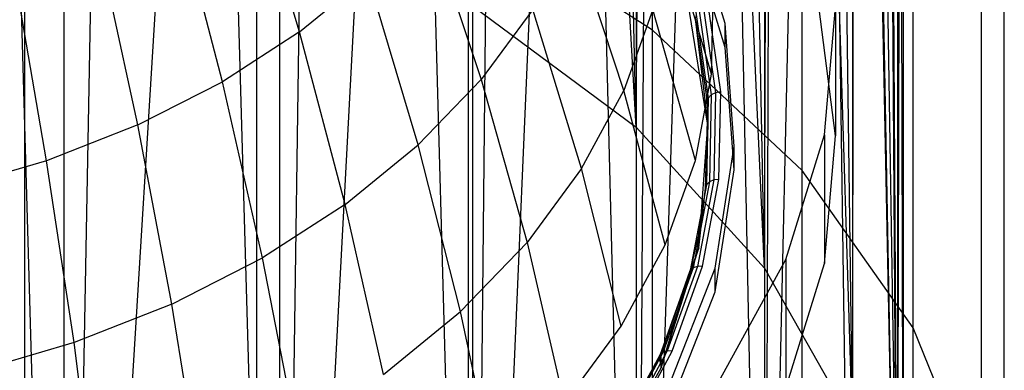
# Model space of a CAD drawing. Extents: x -3.55 to 3.54, y 0.19 to 5.65.
# Tile 19 of 58: x 2.34 to 2.91, y 0.92 to 1.12. Entities that reach past the tile are written whole.
import ezdxf

# ---------------------------------------------------------------- set-up
doc = ezdxf.new("R2010")
doc.units = 0
doc.header["$MEASUREMENT"] = 0
doc.layers.get('0').update_dxf_attribs({"color": 13, "linetype": 'CONTINUOUS'})

# ---------------------------------------------------------------- blocks, each defined once
blk = doc.blocks.new('EASY_LEFT_PM_STL')
at = {"color": 0}
for p, q in [((2.70788, 1.11824, 3.41395), (2.70788, 3.48454, 5.78025)), ((2.70788, 1.11824, 3.41395), (2.70788, 3.48454, 5.78025)), ((2.79545, 1.03624, 3.49594), (2.79545, 3.40254, 5.86225)), ((2.79545, 1.03624, 3.49594), (2.79545, 3.40254, 5.86225)), ((2.86021, 0.94427, 3.58792), (2.86021, 3.31057, 5.95422)), ((2.86021, 0.94427, 3.58792), (2.86021, 3.31057, 5.95422)), ((2.89998, 0.84544, 3.68674), (2.89998, 3.21175, 6.05304)), ((2.89998, 0.84544, 3.68674), (2.89998, 3.21175, 6.05304)), ((2.91339, 0.74314, 3.78905), (2.91339, 3.10944, 6.15535)), ((2.91339, 0.74314, 3.78905), (2.91339, 3.10944, 6.15535)), ((2.89998, 0.64083, 3.89136), (2.89998, 3.00713, 6.25766)), ((2.89998, 0.64083, 3.89136), (2.89998, 3.00713, 6.25766)), ((2.86021, 0.54201, 3.99018), (2.86021, 2.90831, 6.35648)), ((2.86021, 0.54201, 3.99018), (2.86021, 2.90831, 6.35648)), ((2.79545, 0.45003, 4.08215), (2.79545, 2.81633, 6.44846)), ((2.79545, 0.45003, 4.08215), (2.79545, 2.81633, 6.44846)), ((2.70788, 0.36804, 4.16415), (2.70788, 2.73434, 6.53045)), ((2.70788, 0.36804, 4.16415), (2.70788, 2.73434, 6.53045)), ((2.6005, 0.29882, 4.23337), (2.6005, 2.66512, 6.59967)), ((2.6005, 0.29882, 4.23337), (2.6005, 2.66512, 6.59967)), ((2.47696, 0.24473, 4.28745), (2.47696, 2.61103, 6.65376)), ((2.47696, 0.24473, 4.28745), (2.47696, 2.61103, 6.65376)), ((2.34147, 0.20761, 4.32457), (2.34147, 2.57392, 6.69087)), ((2.34147, 0.20761, 4.32457), (2.34147, 2.57392, 6.69087)), ((2.6985, 1.0615, 3.47069), (2.61667, 2.51088, 4.79559)), ((2.6985, 1.0615, 3.47069), (2.61667, 2.51088, 4.79559)), ((2.6985, 1.0615, 3.47069), (2.66424, 2.47725, 4.82923)), ((2.6985, 1.0615, 3.47069), (2.66424, 2.47725, 4.82923)), ((2.6985, 2.44864, 4.85783), (2.6985, 1.0615, 3.47069)), ((2.6985, 2.44864, 4.85783), (2.6985, 1.0615, 3.47069)), ((2.6985, 1.0615, 3.47069), (2.70722, 2.44065, 4.86582)), ((2.6985, 1.0615, 3.47069), (2.70722, 2.44065, 4.86582)), ((2.77336, 0.97913, 3.55305), (2.70722, 2.44065, 4.86582)), ((2.77336, 0.97913, 3.55305), (2.70722, 2.44065, 4.86582)), ((2.77336, 0.97913, 3.55305), (2.74524, 2.4014, 4.90507)), ((2.77336, 0.97913, 3.55305), (2.74524, 2.4014, 4.90507)), ((2.77336, 2.36628, 4.9402), (2.77336, 0.97913, 3.55305)), ((2.77336, 2.36628, 4.9402), (2.77336, 0.97913, 3.55305)), ((2.77336, 0.97913, 3.55305), (2.77797, 2.35984, 4.94663)), ((2.77336, 0.97913, 3.55305), (2.77797, 2.35984, 4.94663)), ((2.82483, 0.88823, 3.64395), (2.77797, 2.35984, 4.94663)), ((2.82483, 0.88823, 3.64395), (2.77797, 2.35984, 4.94663)), ((2.82483, 0.88823, 3.64395), (2.80515, 2.31633, 4.99015)), ((2.82483, 0.88823, 3.64395), (2.80515, 2.31633, 4.99015)), ((2.82483, 2.27538, 5.0311), (2.82483, 0.88823, 3.64395)), ((2.82483, 2.27538, 5.0311), (2.82483, 0.88823, 3.64395)), ((2.82483, 0.88823, 3.64395), (2.82653, 2.27122, 5.03525)), ((2.82483, 0.88823, 3.64395), (2.82653, 2.27122, 5.03525)), ((2.85103, 0.79209, 3.74009), (2.82653, 2.27122, 5.03525)), ((2.85103, 0.79209, 3.74009), (2.82653, 2.27122, 5.03525)), ((2.85103, 0.79209, 3.74009), (2.84193, 2.22492, 5.08156)), ((2.85103, 0.79209, 3.74009), (2.84193, 2.22492, 5.08156)), ((2.85122, 2.1778, 5.12867), (2.85103, 0.79209, 3.74009)), ((2.85122, 2.1778, 5.12867), (2.85103, 0.79209, 3.74009)), ((2.85433, 2.13028, 5.17619), (2.85103, 0.79209, 3.74009)), ((2.85433, 2.13028, 5.17619), (2.85103, 0.79209, 3.74009)), ((2.85433, 2.13028, 5.17619), (2.85433, 0.74314, 3.78905)), ((2.85433, 2.13028, 5.17619), (2.85433, 0.74314, 3.78905)), ((2.85122, 2.08276, 5.22371), (2.85103, 0.69418, 3.838)), ((2.85122, 2.08276, 5.22371), (2.85103, 0.69418, 3.838)), ((2.85122, 2.08276, 5.22371), (2.85433, 0.74314, 3.78905)), ((2.85122, 2.08276, 5.22371), (2.85433, 0.74314, 3.78905)), ((2.84193, 2.03565, 5.27083), (2.85103, 0.69418, 3.838)), ((2.84193, 2.03565, 5.27083), (2.85103, 0.69418, 3.838)), ((2.82653, 1.98934, 5.31713), (2.85103, 0.69418, 3.838)), ((2.82653, 1.98934, 5.31713), (2.85103, 0.69418, 3.838)), ((2.82483, 1.98518, 5.32129), (2.82483, 0.59804, 3.93415)), ((2.82483, 1.98518, 5.32129), (2.82483, 0.59804, 3.93415)), ((2.82483, 1.98518, 5.32129), (2.85103, 0.69418, 3.838)), ((2.82483, 1.98518, 5.32129), (2.85103, 0.69418, 3.838)), ((2.80515, 1.94423, 5.36224), (2.77336, 0.50714, 4.02504)), ((2.80515, 1.94423, 5.36224), (2.77336, 0.50714, 4.02504)), ((2.80515, 1.94423, 5.36224), (2.82483, 0.59804, 3.93415)), ((2.80515, 1.94423, 5.36224), (2.82483, 0.59804, 3.93415)), ((2.77797, 1.90072, 5.40576), (2.77336, 0.50714, 4.02504)), ((2.77797, 1.90072, 5.40576), (2.77336, 0.50714, 4.02504)), ((2.77336, 1.89429, 5.41219), (2.77336, 0.50714, 4.02504)), ((2.77336, 1.89429, 5.41219), (2.77336, 0.50714, 4.02504)), ((2.6985, 0.42477, 4.10741), (2.74524, 1.85916, 5.44732)), ((2.6985, 0.42477, 4.10741), (2.74524, 1.85916, 5.44732)), ((2.77336, 0.50714, 4.02504), (2.74524, 1.85916, 5.44732)), ((2.77336, 0.50714, 4.02504), (2.74524, 1.85916, 5.44732)), ((2.6985, 0.42477, 4.10741), (2.70722, 1.81991, 5.48656)), ((2.6985, 0.42477, 4.10741), (2.70722, 1.81991, 5.48656)), ((2.6985, 1.81192, 5.49456), (2.6985, 0.42477, 4.10741)), ((2.6985, 1.81192, 5.49456), (2.6985, 0.42477, 4.10741)), ((2.60295, 0.35391, 4.17827), (2.66424, 1.78332, 5.52316)), ((2.60295, 0.35391, 4.17827), (2.66424, 1.78332, 5.52316)), ((2.6985, 0.42477, 4.10741), (2.66424, 1.78332, 5.52316)), ((2.6985, 0.42477, 4.10741), (2.66424, 1.78332, 5.52316)), ((2.60295, 0.35391, 4.17827), (2.61667, 1.74968, 5.5568)), ((2.60295, 0.35391, 4.17827), (2.61667, 1.74968, 5.5568)), ((2.60295, 1.74106, 5.56542), (2.60295, 0.35391, 4.17827)), ((2.60295, 1.74106, 5.56542), (2.60295, 0.35391, 4.17827)), ((2.49016, 0.29712, 4.23507), (2.56491, 1.71929, 5.58719)), ((2.49016, 0.29712, 4.23507), (2.56491, 1.71929, 5.58719)), ((2.60295, 0.35391, 4.17827), (2.56491, 1.71929, 5.58719)), ((2.60295, 0.35391, 4.17827), (2.56491, 1.71929, 5.58719)), ((2.49016, 0.29712, 4.23507), (2.50941, 1.6924, 5.61407)), ((2.49016, 0.29712, 4.23507), (2.50941, 1.6924, 5.61407)), ((2.49016, 1.68426, 5.62221), (2.49016, 0.29712, 4.23507)), ((2.49016, 1.68426, 5.62221), (2.49016, 0.29712, 4.23507)), ((2.3642, 0.25644, 4.27574), (2.45064, 1.66926, 5.63722)), ((2.3642, 0.25644, 4.27574), (2.45064, 1.66926, 5.63722)), ((2.49016, 0.29712, 4.23507), (2.45064, 1.66926, 5.63722)), ((2.49016, 0.29712, 4.23507), (2.45064, 1.66926, 5.63722)), ((2.3642, 0.25644, 4.27574), (2.38909, 1.65004, 5.65643)), ((2.3642, 0.25644, 4.27574), (2.38909, 1.65004, 5.65643)), ((2.3642, 1.64359, 5.66289), (2.3642, 0.25644, 4.27574)), ((2.3642, 1.64359, 5.66289), (2.3642, 0.25644, 4.27574)), ((2.3642, 0.25644, 4.27574), (2.32531, 1.63492, 5.67155)), ((2.3642, 0.25644, 4.27574), (2.32531, 1.63492, 5.67155)), ((2.50184, 1.11715, 4.68024), (2.47113, 1.21948, 4.74032)), ((2.50184, 1.11715, 4.68024), (2.47113, 1.21948, 4.74032)), ((2.45684, 1.08804, 4.70935), (2.42981, 1.19275, 4.76704)), ((2.45684, 1.08804, 4.70935), (2.42981, 1.19275, 4.76704)), ((2.7504, 1.12204, 4.05044), (2.72899, 1.1921, 3.98038)), ((2.7504, 1.12204, 4.05044), (2.72899, 1.1921, 3.98038)), ((2.57605, 1.18541, 4.61198), (2.60789, 1.08934, 4.54284)), ((2.57605, 1.18541, 4.61198), (2.60789, 1.08934, 4.54284)), ((2.70788, 1.11824, 3.41395), (2.6005, 1.18745, 3.34473)), ((2.70788, 1.11824, 3.41395), (2.6005, 1.18745, 3.34473)), ((2.69116, 1.08295, 4.38162), (2.66136, 1.17342, 4.45876)), ((2.69116, 1.08295, 4.38162), (2.66136, 1.17342, 4.45876)), ((2.74242, 1.0924, 4.20257), (2.71715, 1.17852, 4.28605)), ((2.74242, 1.0924, 4.20257), (2.71715, 1.17852, 4.28605)), ((2.7504, 1.10812, 4.03652), (2.72899, 1.17818, 3.96646)), ((2.7504, 1.10812, 4.03652), (2.72899, 1.17818, 3.96646)), ((2.40737, 1.06283, 4.73456), (2.38438, 1.1696, 4.7902)), ((2.40737, 1.06283, 4.73456), (2.38438, 1.1696, 4.7902)), ((2.3541, 1.04185, 4.75554), (2.33546, 1.15033, 4.80947)), ((2.3541, 1.04185, 4.75554), (2.33546, 1.15033, 4.80947)), ((2.50184, 1.11715, 4.68024), (2.54175, 1.14975, 4.64764)), ((2.50184, 1.11715, 4.68024), (2.54175, 1.14975, 4.64764)), ((2.57117, 1.05116, 4.58102), (2.54175, 1.14975, 4.64764)), ((2.57117, 1.05116, 4.58102), (2.54175, 1.14975, 4.64764)), ((2.74242, 1.0924, 4.20257), (2.74353, 1.14322, 4.15175)), ((2.74242, 1.0924, 4.20257), (2.74353, 1.14322, 4.15175)), ((2.74022, 1.06263, 4.08201), (2.72876, 1.13394, 4.0107)), ((2.74022, 1.06263, 4.08201), (2.72876, 1.13394, 4.0107)), ((2.74781, 1.08211, 4.09037), (2.74052, 1.13303, 4.03945)), ((2.74781, 1.08211, 4.09037), (2.74052, 1.13303, 4.03945)), ((2.60295, 1.13236, 3.39982), (2.6985, 1.0615, 3.47069)), ((2.60295, 1.13236, 3.39982), (2.6985, 1.0615, 3.47069)), ((2.63809, 1.13028, 4.5019), (2.60789, 1.08934, 4.54284)), ((2.63809, 1.13028, 4.5019), (2.60789, 1.08934, 4.54284)), ((2.66659, 1.03741, 4.42716), (2.63809, 1.13028, 4.5019)), ((2.66659, 1.03741, 4.42716), (2.63809, 1.13028, 4.5019)), ((2.70809, 1.1302, 4.33437), (2.69116, 1.08295, 4.38162)), ((2.70809, 1.1302, 4.33437), (2.69116, 1.08295, 4.38162)), ((2.73298, 1.04202, 4.25295), (2.70809, 1.1302, 4.33437)), ((2.73298, 1.04202, 4.25295), (2.70809, 1.1302, 4.33437)), ((2.73334, 1.12877, 4.03683), (2.74055, 1.07845, 4.08715)), ((2.73334, 1.12877, 4.03683), (2.74055, 1.07845, 4.08715)), ((2.73502, 1.13077, 4.03845), (2.74225, 1.08031, 4.08891)), ((2.73502, 1.13077, 4.03845), (2.74225, 1.08031, 4.08891)), ((2.73754, 1.13226, 4.03937), (2.7448, 1.08159, 4.09004)), ((2.73754, 1.13226, 4.03937), (2.7448, 1.08159, 4.09004)), ((2.81489, 1.05638, 4.08826), (2.8053, 1.13066, 4.01398)), ((2.81489, 1.05638, 4.08826), (2.8053, 1.13066, 4.01398)), ((2.80833, 1.0571, 4.23787), (2.81489, 1.13155, 4.16342)), ((2.80833, 1.0571, 4.23787), (2.81489, 1.13155, 4.16342)), ((2.81489, 1.13155, 4.16342), (2.81489, 1.05638, 4.08826)), ((2.81489, 1.13155, 4.16342), (2.81489, 1.05638, 4.08826)), ((2.73275, 1.12658, 4.03477), (2.74022, 1.06263, 4.08201)), ((2.73275, 1.12658, 4.03477), (2.74022, 1.06263, 4.08201)), ((2.73275, 1.12658, 4.03477), (2.73995, 1.0763, 4.08504)), ((2.73275, 1.12658, 4.03477), (2.73995, 1.0763, 4.08504)), ((2.7504, 1.10812, 4.03652), (2.7504, 1.12204, 4.05044)), ((2.7504, 1.10812, 4.03652), (2.7504, 1.12204, 4.05044)), ((2.75564, 1.05045, 4.12203), (2.7504, 1.12204, 4.05044)), ((2.75564, 1.05045, 4.12203), (2.7504, 1.12204, 4.05044)), ((2.50184, 1.11715, 4.68024), (2.45684, 1.08804, 4.70935)), ((2.50184, 1.11715, 4.68024), (2.45684, 1.08804, 4.70935)), ((2.52843, 1.01625, 4.61593), (2.50184, 1.11715, 4.68024)), ((2.52843, 1.01625, 4.61593), (2.50184, 1.11715, 4.68024)), ((2.79545, 1.03624, 3.49594), (2.70788, 1.11824, 3.41395)), ((2.79545, 1.03624, 3.49594), (2.70788, 1.11824, 3.41395)), ((2.75564, 1.03653, 4.10811), (2.7504, 1.10812, 4.03652)), ((2.75564, 1.03653, 4.10811), (2.7504, 1.10812, 4.03652)), ((2.73298, 1.04202, 4.25295), (2.74242, 1.0924, 4.20257)), ((2.73298, 1.04202, 4.25295), (2.74242, 1.0924, 4.20257)), ((2.40737, 1.06283, 4.73456), (2.45684, 1.08804, 4.70935)), ((2.40737, 1.06283, 4.73456), (2.45684, 1.08804, 4.70935)), ((2.48025, 0.98509, 4.64709), (2.45684, 1.08804, 4.70935)), ((2.48025, 0.98509, 4.64709), (2.45684, 1.08804, 4.70935)), ((2.60789, 1.08934, 4.54284), (2.57117, 1.05116, 4.58102)), ((2.60789, 1.08934, 4.54284), (2.57117, 1.05116, 4.58102)), ((2.60789, 1.08934, 4.54284), (2.63471, 0.99419, 4.47038)), ((2.60789, 1.08934, 4.54284), (2.63471, 0.99419, 4.47038)), ((2.66659, 1.03741, 4.42716), (2.69116, 1.08295, 4.38162)), ((2.66659, 1.03741, 4.42716), (2.69116, 1.08295, 4.38162)), ((2.71533, 0.99275, 4.30222), (2.69116, 1.08295, 4.38162)), ((2.71533, 0.99275, 4.30222), (2.69116, 1.08295, 4.38162)), ((2.7448, 1.08159, 4.09004), (2.74225, 1.08031, 4.08891)), ((2.7448, 1.08159, 4.09004), (2.74225, 1.08031, 4.08891)), ((2.7448, 1.08159, 4.09004), (2.7437, 1.03067, 4.14097)), ((2.7448, 1.08159, 4.09004), (2.7437, 1.03067, 4.14097)), ((2.74781, 1.08211, 4.09037), (2.7448, 1.08159, 4.09004)), ((2.74781, 1.08211, 4.09037), (2.7448, 1.08159, 4.09004)), ((2.7467, 1.03093, 4.14155), (2.74781, 1.08211, 4.09037)), ((2.7467, 1.03093, 4.14155), (2.74781, 1.08211, 4.09037)), ((2.73885, 1.02577, 4.13557), (2.74055, 1.07845, 4.08715)), ((2.73885, 1.02577, 4.13557), (2.74055, 1.07845, 4.08715)), ((2.74055, 1.07845, 4.08715), (2.73945, 1.02787, 4.13773)), ((2.74055, 1.07845, 4.08715), (2.73945, 1.02787, 4.13773)), ((2.73995, 1.0763, 4.08504), (2.74055, 1.07845, 4.08715)), ((2.73995, 1.0763, 4.08504), (2.74055, 1.07845, 4.08715)), ((2.73995, 1.0763, 4.08504), (2.74022, 1.06263, 4.08201)), ((2.73995, 1.0763, 4.08504), (2.74022, 1.06263, 4.08201)), ((2.73995, 1.0763, 4.08504), (2.74022, 1.07098, 4.09036)), ((2.73995, 1.0763, 4.08504), (2.74022, 1.07098, 4.09036)), ((2.74022, 1.07098, 4.09036), (2.74055, 1.07845, 4.08715)), ((2.74022, 1.07098, 4.09036), (2.74055, 1.07845, 4.08715)), ((2.74225, 1.08031, 4.08891), (2.74055, 1.07845, 4.08715)), ((2.74225, 1.08031, 4.08891), (2.74055, 1.07845, 4.08715)), ((2.74225, 1.08031, 4.08891), (2.74115, 1.02959, 4.13963)), ((2.74225, 1.08031, 4.08891), (2.74115, 1.02959, 4.13963)), ((2.74022, 1.07098, 4.09036), (2.73885, 1.02577, 4.13557)), ((2.74022, 1.07098, 4.09036), (2.73885, 1.02577, 4.13557)), ((2.74022, 1.06263, 4.08201), (2.74022, 1.07098, 4.09036)), ((2.74022, 1.06263, 4.08201), (2.74022, 1.07098, 4.09036)), ((2.40737, 1.06283, 4.73456), (2.3541, 1.04185, 4.75554)), ((2.40737, 1.06283, 4.73456), (2.3541, 1.04185, 4.75554)), ((2.42728, 0.95809, 4.67409), (2.40737, 1.06283, 4.73456)), ((2.42728, 0.95809, 4.67409), (2.40737, 1.06283, 4.73456)), ((2.6985, 1.0615, 3.47069), (2.77336, 0.97913, 3.55305)), ((2.6985, 1.0615, 3.47069), (2.77336, 0.97913, 3.55305)), ((2.73493, 0.99096, 4.15368), (2.74022, 1.06263, 4.08201)), ((2.73493, 0.99096, 4.15368), (2.74022, 1.06263, 4.08201)), ((2.74022, 1.06263, 4.08201), (2.73885, 1.02577, 4.13557)), ((2.74022, 1.06263, 4.08201), (2.73885, 1.02577, 4.13557)), ((2.78578, 0.98424, 4.31073), (2.80833, 1.0571, 4.23787)), ((2.78578, 0.98424, 4.31073), (2.80833, 1.0571, 4.23787)), ((2.80833, 1.0571, 4.23787), (2.80833, 0.98194, 4.1627)), ((2.80833, 1.0571, 4.23787), (2.80833, 0.98194, 4.1627)), ((2.80833, 0.98194, 4.1627), (2.81489, 1.05638, 4.08826)), ((2.80833, 0.98194, 4.1627), (2.81489, 1.05638, 4.08826)), ((2.52843, 1.01625, 4.61593), (2.57117, 1.05116, 4.58102)), ((2.52843, 1.01625, 4.61593), (2.57117, 1.05116, 4.58102)), ((2.59595, 0.95388, 4.51068), (2.57117, 1.05116, 4.58102)), ((2.59595, 0.95388, 4.51068), (2.57117, 1.05116, 4.58102)), ((2.74458, 0.97919, 4.19329), (2.75564, 1.05045, 4.12203)), ((2.74458, 0.97919, 4.19329), (2.75564, 1.05045, 4.12203)), ((2.75564, 1.03653, 4.10811), (2.75564, 1.05045, 4.12203)), ((2.75564, 1.03653, 4.10811), (2.75564, 1.05045, 4.12203)), ((2.3541, 1.04185, 4.75554), (2.29774, 1.02538, 4.77201)), ((2.3541, 1.04185, 4.75554), (2.29774, 1.02538, 4.77201)), ((2.37023, 0.93562, 4.69656), (2.3541, 1.04185, 4.75554)), ((2.37023, 0.93562, 4.69656), (2.3541, 1.04185, 4.75554)), ((2.71533, 0.99275, 4.30222), (2.73298, 1.04202, 4.25295)), ((2.71533, 0.99275, 4.30222), (2.73298, 1.04202, 4.25295)), ((2.66659, 1.03741, 4.42716), (2.63471, 0.99419, 4.47038)), ((2.66659, 1.03741, 4.42716), (2.63471, 0.99419, 4.47038)), ((2.68971, 0.94526, 4.34971), (2.66659, 1.03741, 4.42716)), ((2.68971, 0.94526, 4.34971), (2.66659, 1.03741, 4.42716)), ((2.74458, 0.96527, 4.17937), (2.75564, 1.03653, 4.10811)), ((2.74458, 0.96527, 4.17937), (2.75564, 1.03653, 4.10811)), ((2.86021, 0.94427, 3.58792), (2.79545, 1.03624, 3.49594)), ((2.86021, 0.94427, 3.58792), (2.79545, 1.03624, 3.49594)), ((2.74115, 1.02959, 4.13963), (2.73172, 0.97931, 4.18991)), ((2.74115, 1.02959, 4.13963), (2.73172, 0.97931, 4.18991)), ((2.7437, 1.03067, 4.14097), (2.73423, 0.98018, 4.19146)), ((2.7437, 1.03067, 4.14097), (2.73423, 0.98018, 4.19146)), ((2.73719, 0.9802, 4.19228), (2.7467, 1.03093, 4.14155)), ((2.73719, 0.9802, 4.19228), (2.7467, 1.03093, 4.14155)), ((2.74115, 1.02959, 4.13963), (2.73945, 1.02787, 4.13773)), ((2.74115, 1.02959, 4.13963), (2.73945, 1.02787, 4.13773)), ((2.7437, 1.03067, 4.14097), (2.74115, 1.02959, 4.13963)), ((2.7437, 1.03067, 4.14097), (2.74115, 1.02959, 4.13963)), ((2.7467, 1.03093, 4.14155), (2.7437, 1.03067, 4.14097)), ((2.7467, 1.03093, 4.14155), (2.7437, 1.03067, 4.14097)), ((2.73945, 1.02787, 4.13773), (2.73005, 0.97773, 4.18787)), ((2.73945, 1.02787, 4.13773), (2.73005, 0.97773, 4.18787)), ((2.73493, 0.99931, 4.16203), (2.73945, 1.02787, 4.13773)), ((2.73493, 0.99931, 4.16203), (2.73945, 1.02787, 4.13773)), ((2.73493, 0.99096, 4.15368), (2.73885, 1.02577, 4.13557)), ((2.73885, 1.02577, 4.13557), (2.73493, 0.99931, 4.16203)), ((2.73493, 0.99096, 4.15368), (2.73885, 1.02577, 4.13557)), ((2.73885, 1.02577, 4.13557), (2.73493, 0.99931, 4.16203)), ((2.73885, 1.02577, 4.13557), (2.73945, 1.02787, 4.13773)), ((2.73885, 1.02577, 4.13557), (2.73945, 1.02787, 4.13773)), ((2.52843, 1.01625, 4.61593), (2.48025, 0.98509, 4.64709)), ((2.52843, 1.01625, 4.61593), (2.48025, 0.98509, 4.64709)), ((2.55083, 0.91703, 4.54754), (2.52843, 1.01625, 4.61593)), ((2.55083, 0.91703, 4.54754), (2.52843, 1.01625, 4.61593)), ((2.73493, 0.99931, 4.16203), (2.72946, 0.97568, 4.18566)), ((2.73493, 0.99931, 4.16203), (2.72946, 0.97568, 4.18566)), ((2.73493, 0.99931, 4.16203), (2.73005, 0.97773, 4.18787)), ((2.73493, 0.99931, 4.16203), (2.73005, 0.97773, 4.18787)), ((2.73493, 0.99096, 4.15368), (2.73493, 0.99931, 4.16203)), ((2.73493, 0.99096, 4.15368), (2.73493, 0.99931, 4.16203)), ((2.63471, 0.99419, 4.47038), (2.59595, 0.95388, 4.51068)), ((2.63471, 0.99419, 4.47038), (2.59595, 0.95388, 4.51068)), ((2.63471, 0.99419, 4.47038), (2.65646, 0.90019, 4.39478)), ((2.63471, 0.99419, 4.47038), (2.65646, 0.90019, 4.39478)), ((2.68971, 0.94526, 4.34971), (2.71533, 0.99275, 4.30222)), ((2.68971, 0.94526, 4.34971), (2.71533, 0.99275, 4.30222)), ((2.71303, 0.92088, 4.22376), (2.73493, 0.99096, 4.15368)), ((2.71303, 0.92088, 4.22376), (2.73493, 0.99096, 4.15368)), ((2.73493, 0.99096, 4.15368), (2.72946, 0.97568, 4.18566)), ((2.73493, 0.99096, 4.15368), (2.72946, 0.97568, 4.18566)), ((2.42728, 0.95809, 4.67409), (2.48025, 0.98509, 4.64709)), ((2.42728, 0.95809, 4.67409), (2.48025, 0.98509, 4.64709)), ((2.49997, 0.88413, 4.58044), (2.48025, 0.98509, 4.64709)), ((2.49997, 0.88413, 4.58044), (2.48025, 0.98509, 4.64709)), ((2.74776, 0.91467, 4.3803), (2.78578, 0.98424, 4.31073)), ((2.74776, 0.91467, 4.3803), (2.78578, 0.98424, 4.31073)), ((2.78578, 0.98424, 4.31073), (2.78578, 0.90908, 4.23556)), ((2.78578, 0.98424, 4.31073), (2.78578, 0.90908, 4.23556)), ((2.73005, 0.97773, 4.18787), (2.71248, 0.9287, 4.23691)), ((2.73005, 0.97773, 4.18787), (2.71248, 0.9287, 4.23691)), ((2.71303, 0.92924, 4.23211), (2.73005, 0.97773, 4.18787)), ((2.71303, 0.92924, 4.23211), (2.73005, 0.97773, 4.18787)), ((2.73172, 0.97931, 4.18991), (2.71411, 0.93014, 4.23908)), ((2.73172, 0.97931, 4.18991), (2.71411, 0.93014, 4.23908)), ((2.73423, 0.98018, 4.19146), (2.71655, 0.9308, 4.24083)), ((2.73423, 0.98018, 4.19146), (2.71655, 0.9308, 4.24083)), ((2.71749, 0.91012, 4.26236), (2.74458, 0.97919, 4.19329)), ((2.71749, 0.91012, 4.26236), (2.74458, 0.97919, 4.19329)), ((2.71942, 0.93059, 4.24189), (2.73719, 0.9802, 4.19228)), ((2.71942, 0.93059, 4.24189), (2.73719, 0.9802, 4.19228)), ((2.72946, 0.97568, 4.18566), (2.73005, 0.97773, 4.18787)), ((2.72946, 0.97568, 4.18566), (2.73005, 0.97773, 4.18787)), ((2.73172, 0.97931, 4.18991), (2.73005, 0.97773, 4.18787)), ((2.73172, 0.97931, 4.18991), (2.73005, 0.97773, 4.18787)), ((2.73423, 0.98018, 4.19146), (2.73172, 0.97931, 4.18991)), ((2.73423, 0.98018, 4.19146), (2.73172, 0.97931, 4.18991)), ((2.73719, 0.9802, 4.19228), (2.73423, 0.98018, 4.19146)), ((2.73719, 0.9802, 4.19228), (2.73423, 0.98018, 4.19146)), ((2.74458, 0.96527, 4.17937), (2.74458, 0.97919, 4.19329)), ((2.74458, 0.96527, 4.17937), (2.74458, 0.97919, 4.19329)), ((2.77336, 0.97913, 3.55305), (2.82483, 0.88823, 3.64395)), ((2.77336, 0.97913, 3.55305), (2.82483, 0.88823, 3.64395)), ((2.78578, 0.90908, 4.23556), (2.80833, 0.98194, 4.1627)), ((2.78578, 0.90908, 4.23556), (2.80833, 0.98194, 4.1627)), ((2.71303, 0.92088, 4.22376), (2.72946, 0.97568, 4.18566)), ((2.72946, 0.97568, 4.18566), (2.71303, 0.92924, 4.23211)), ((2.71303, 0.92088, 4.22376), (2.72946, 0.97568, 4.18566)), ((2.72946, 0.97568, 4.18566), (2.71303, 0.92924, 4.23211)), ((2.71749, 0.8962, 4.24844), (2.74458, 0.96527, 4.17937)), ((2.71749, 0.8962, 4.24844), (2.74458, 0.96527, 4.17937)), ((2.42728, 0.95809, 4.67409), (2.37023, 0.93562, 4.69656)), ((2.42728, 0.95809, 4.67409), (2.37023, 0.93562, 4.69656)), ((2.44405, 0.85563, 4.60894), (2.42728, 0.95809, 4.67409)), ((2.44405, 0.85563, 4.60894), (2.42728, 0.95809, 4.67409)), ((2.55083, 0.91703, 4.54754), (2.59595, 0.95388, 4.51068)), ((2.55083, 0.91703, 4.54754), (2.59595, 0.95388, 4.51068)), ((2.61604, 0.85816, 4.43681), (2.59595, 0.95388, 4.51068)), ((2.61604, 0.85816, 4.43681), (2.59595, 0.95388, 4.51068)), ((2.65646, 0.90019, 4.39478), (2.68971, 0.94526, 4.34971)), ((2.65646, 0.90019, 4.39478), (2.68971, 0.94526, 4.34971)), ((2.89998, 0.84544, 3.68674), (2.86021, 0.94427, 3.58792)), ((2.89998, 0.84544, 3.68674), (2.86021, 0.94427, 3.58792)), ((2.37023, 0.93562, 4.69656), (2.30989, 0.91799, 4.71419)), ((2.37023, 0.93562, 4.69656), (2.30989, 0.91799, 4.71419)), ((2.38383, 0.83191, 4.63266), (2.37023, 0.93562, 4.69656)), ((2.38383, 0.83191, 4.63266), (2.37023, 0.93562, 4.69656)), ((2.71191, 0.9267, 4.23465), (2.67512, 0.85431, 4.29033)), ((2.71191, 0.9267, 4.23465), (2.67512, 0.85431, 4.29033)), ((2.71191, 0.9267, 4.23465), (2.68644, 0.87948, 4.28186)), ((2.71191, 0.9267, 4.23465), (2.68644, 0.87948, 4.28186)), ((2.71248, 0.9287, 4.23691), (2.68698, 0.88144, 4.28416)), ((2.71248, 0.9287, 4.23691), (2.68698, 0.88144, 4.28416)), ((2.71411, 0.93014, 4.23908), (2.68854, 0.88275, 4.28647)), ((2.71411, 0.93014, 4.23908), (2.68854, 0.88275, 4.28647)), ((2.71655, 0.9308, 4.24083), (2.69087, 0.88322, 4.28841)), ((2.71655, 0.9308, 4.24083), (2.69087, 0.88322, 4.28841)), ((2.69362, 0.88277, 4.28971), (2.71942, 0.93059, 4.24189)), ((2.69362, 0.88277, 4.28971), (2.71942, 0.93059, 4.24189)), ((2.71303, 0.92924, 4.23211), (2.71191, 0.9267, 4.23465)), ((2.71191, 0.9267, 4.23465), (2.71248, 0.9287, 4.23691)), ((2.71191, 0.9267, 4.23465), (2.71303, 0.92088, 4.22376)), ((2.71191, 0.9267, 4.23465), (2.71303, 0.92088, 4.22376)), ((2.71411, 0.93014, 4.23908), (2.71248, 0.9287, 4.23691)), ((2.71411, 0.93014, 4.23908), (2.71248, 0.9287, 4.23691)), ((2.71303, 0.92924, 4.23211), (2.71248, 0.9287, 4.23691)), ((2.71303, 0.92088, 4.22376), (2.71303, 0.92924, 4.23211)), ((2.71303, 0.92088, 4.22376), (2.71303, 0.92924, 4.23211)), ((2.71655, 0.9308, 4.24083), (2.71411, 0.93014, 4.23908)), ((2.71655, 0.9308, 4.24083), (2.71411, 0.93014, 4.23908)), ((2.71942, 0.93059, 4.24189), (2.71655, 0.9308, 4.24083)), ((2.71942, 0.93059, 4.24189), (2.71655, 0.9308, 4.24083)), ((2.67512, 0.85431, 4.29033), (2.71303, 0.92088, 4.22376)), ((2.67512, 0.85431, 4.29033), (2.71303, 0.92088, 4.22376))]:
    blk.add_line(p, q, dxfattribs=at)

msp = doc.modelspace()

# ---------------------------------------------------------------- block references
at = {"color": 0}
msp.add_blockref('EASY_LEFT_PM_STL', (0, 0), dxfattribs=at)

doc.saveas('drawing.dxf')
